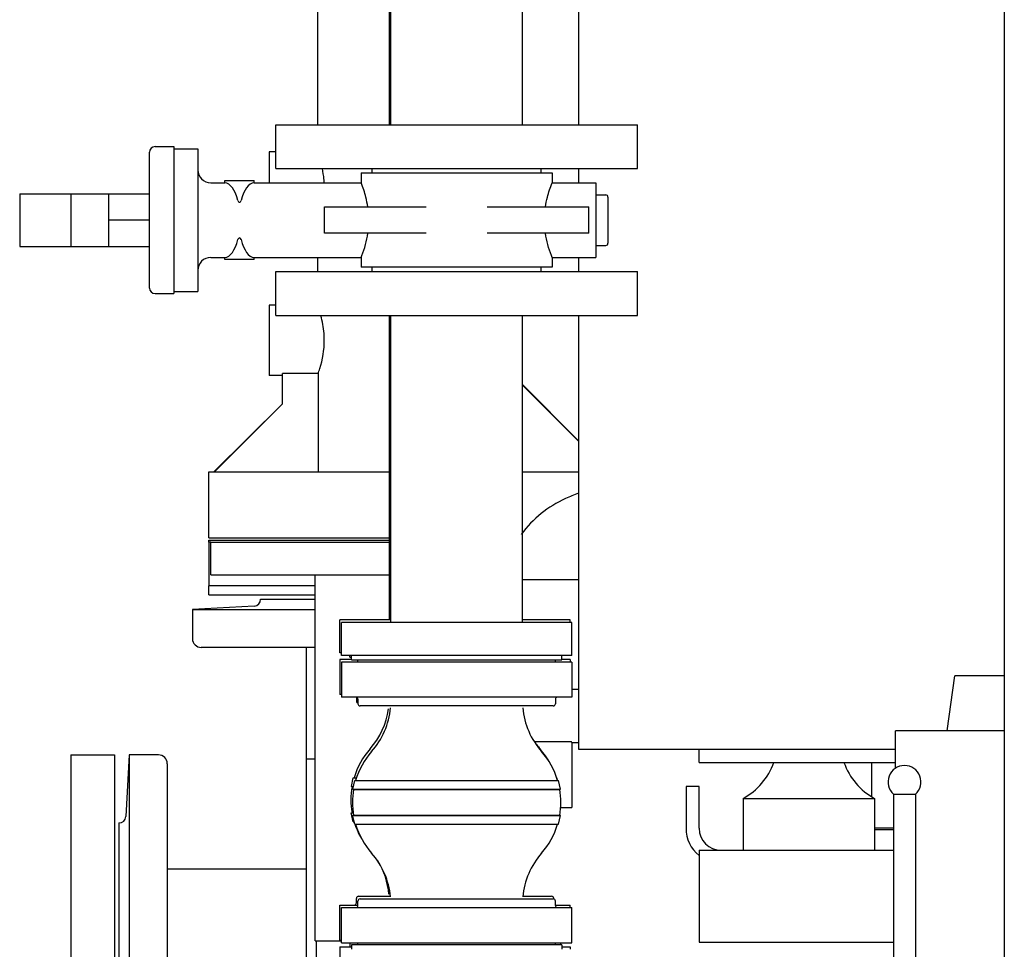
# Model space of a CAD drawing. Header units: millimetres. Extents: x 0 to 1189, y 0 to 841.
# Tile 69 of 175: x 151 to 169, y 705 to 722. Entities that reach past the tile are written whole.
import ezdxf

# ---------------------------------------------------------------- set-up
doc = ezdxf.new("R2010")
doc.units = ezdxf.units.MM
doc.header["$LTSCALE"] = 65.395
for name, color, linetype in [('0006_725700_27_SIMPLE1_X_PBL748', 7, 'CONTINUOUS'), ('1007_885011_97_PBL771', 7, 'CONTINUOUS'), ('1007_885011_97_PBL772', 7, 'CONTINUOUS'), ('25007_040000_TLKGS_KS_V_ABL855', 7, 'CONTINUOUS'), ('25007_041000_TLKGS_KS_V_ABL856', 7, 'CONTINUOUS'), ('25007_060000_TLKGS_KGS_V_ABL745', 7, 'CONTINUOUS'), ('25007_061000_TLKGS_KGS_V_ABL848', 7, 'CONTINUOUS'), ('25007_062000_TLKGS_KGS_TL_V_ABL746', 7, 'CONTINUOUS'), ('25007_153200_271333_ABL717', 7, 'CONTINUOUS'), ('25007_153200_33_ABL770', 7, 'CONTINUOUS'), ('25007_153200_33_T4_PBL803', 7, 'CONTINUOUS'), ('25007_153200_65_ABL796', 7, 'CONTINUOUS'), ('25007_153200_65_T1_PBL840', 7, 'CONTINUOUS'), ('25007_153200_67_ABL793', 7, 'CONTINUOUS'), ('25007_153200_67_T1_PBL837', 7, 'CONTINUOUS'), ('25007_153202_23_ABL812', 7, 'CONTINUOUS'), ('25007_153202_25_ABL756', 7, 'CONTINUOUS'), ('25007_153202_25_T1_PBL841', 7, 'CONTINUOUS'), ('25007_153202_25_T2_PBL896', 7, 'CONTINUOUS'), ('25007_153202_25_T3_PBL893', 7, 'CONTINUOUS'), ('25007_153202_25_T4_PBL757', 7, 'CONTINUOUS'), ('25007_733000_05_SIMPLE1_A_ABL869', 7, 'CONTINUOUS'), ('25007_733000_05_SIMPLE1_T1_A_PBL870', 7, 'CONTINUOUS'), ('25007_765000_05_SIMPLE1_T1_X_PBL850', 7, 'CONTINUOUS'), ('25007_765000_05_SIMPLE1_X_ABL849', 7, 'CONTINUOUS'), ('25007_833000_15_SIMPLE1_D_ABL762', 7, 'CONTINUOUS'), ('25007_833000_15_SIMPLE1_T5_D_PBL765', 7, 'CONTINUOUS'), ('25007_833000_15_SIMPLE1_T8_D_PBL872', 7, 'CONTINUOUS'), ('25007_833000_15_SIMPLE1_T9_D_PBL763', 7, 'CONTINUOUS'), ('25007_833200_01_SIMPLE1_T1_X_PBL758', 7, 'CONTINUOUS'), ('25007_833200_01_SIMPLE1_T3_X_PBL764', 7, 'CONTINUOUS'), ('25007_833200_01_SIMPLE1_X_ABL747', 7, 'CONTINUOUS'), ('25007_884500_28_SIMPLE1_T1_X_PBL873', 7, 'CONTINUOUS'), ('25007_884500_28_SIMPLE1_T3_X_PBL858', 7, 'CONTINUOUS'), ('25007_884500_28_SIMPLE1_X_ABL857', 7, 'CONTINUOUS'), ('25067_000000_TLKGS_MARKETING_ABL712', 7, 'CONTINUOUS'), ('6M25C_GENSET_GENERATOR_ABL733', 7, 'CONTINUOUS'), ('6M25C_GENSET_GENERATOR_T1_PBL734', 7, 'CONTINUOUS'), ('ARI_ZESA_DN50_PN16_EPDM_ABL752', 7, 'CONTINUOUS'), ('ARI_ZESA_DN50_PN16_T1_EPDM_PBL761', 7, 'CONTINUOUS'), ('ARI_ZESA_DN50_PN16_T2_EPDM_PBL753', 7, 'CONTINUOUS'), ('BOGEN-S-2D-90-60_3X2_9_PBL781', 7, 'CONTINUOUS'), ('BOGEN-S-2D-90-60_3X2_9_PBL782', 7, 'CONTINUOUS'), ('BOGEN-S-2D-90-60_3X2_9_PBL824', 7, 'CONTINUOUS'), ('EN1092-1-01A-DN50-PN16-61_5_PBL794', 7, 'CONTINUOUS'), ('EN1092-1-01A-DN50-PN16-61_5_PBL797', 7, 'CONTINUOUS'), ('EN1092-1-01A-DN50-PN16-61_5_PBL798', 7, 'CONTINUOUS'), ('EN1092-1-01A-DN50-PN16-61_5_PBL845', 7, 'CONTINUOUS'), ('HKS_KOMP_DN50_PN16_ABL810', 7, 'CONTINUOUS'), ('HKS_KOMP_DN50_PN16_ABL816', 7, 'CONTINUOUS'), ('HKS_KOMP_DN50_PN16_P01_PBL811', 7, 'CONTINUOUS'), ('HKS_KOMP_DN50_PN16_P01_PBL814', 7, 'CONTINUOUS'), ('HKS_KOMP_DN50_PN16_P01_PBL817', 7, 'CONTINUOUS'), ('HKS_KOMP_DN50_PN16_P01_PBL820', 7, 'CONTINUOUS'), ('HKS_KOMP_DN50_PN16_P02_PBL834', 7, 'CONTINUOUS'), ('HKS_KOMP_DN50_PN16_P02_PBL861', 7, 'CONTINUOUS'), ('HKS_KOMP_DN50_PN16_P04_PBL825', 7, 'CONTINUOUS'), ('HKS_KOMP_DN50_PN16_P04_PBL828', 7, 'CONTINUOUS'), ('HKS_KOMP_DN50_PN16_P04_PBL829', 7, 'CONTINUOUS'), ('HKS_KOMP_DN50_PN16_P04_PBL831', 7, 'CONTINUOUS'), ('N4011-C1-105X61_PBL813', 7, 'CONTINUOUS'), ('N4011-C1-105X61_PBL815', 7, 'CONTINUOUS'), ('N4011-C1-105X61_PBL821', 7, 'CONTINUOUS'), ('rechts_3_VBL711', 7, 'CONTINUOUS'), ('T-STUECK-S-88_9X3_2-88_9X3_2_PBL804', 7, 'CONTINUOUS')]:
    doc.layers.add(name, color=color, linetype=linetype)

# ---------------------------------------------------------------- blocks, each defined once
blk = doc.blocks.new('0006_725700_27_SIMPLE1_X_PBL748', base_point=(154.913, 706.038))
at = {"layer": '0006_725700_27_SIMPLE1_X_PBL748', "color": 7, "linetype": 'Continuous'}
for p, q in [((155.6, 711.456), (156.597, 711.456)), ((156.44, 711.456), (156.44, 711.458)), ((156.44, 711.458), (156.597, 711.458)), ((155.486, 711.332), (154.36, 711.273)), ((154.36, 711.273), (154.36, 710.738)), ((154.36, 711.273), (156.597, 711.273)), ((156.597, 710.578), (154.52, 710.578)), ((156.44, 701.178), (156.44, 710.578)), ((153.205, 708.618), (153.146, 707.492)), ((153.205, 708.618), (153.205, 700.618)), ((153.74, 708.618), (153.205, 708.618)), ((156.597, 708.538), (156.44, 708.538)), ((153.9, 708.458), (153.9, 700.778)), ((153.02, 707.379), (153.02, 701.858)), ((153.9, 706.538), (156.44, 706.538)), ((153.9, 702.698), (156.44, 702.698)), ((153.205, 700.618), (153.146, 701.745)), ((153.74, 700.618), (153.205, 700.618))]:
    blk.add_line(p, q, dxfattribs=at)
for centre, radius, start, end in [((155.48, 711.452), 0.12, 272.9998, 1.9429), ((154.52, 710.738), 0.16, 180, 270), ((153.74, 708.458), 0.16, 0, 90), ((153.026, 707.498), 0.12, 267.0746, 357), ((153.026, 701.738), 0.12, 3, 92.9254), ((156.92, 701.178), 0.48, 180, 230.6958), ((153.74, 700.778), 0.16, 270, 360)]:
    blk.add_arc(centre, radius, start, end, dxfattribs=at)
blk = doc.blocks.new('25007_833200_01_SIMPLE1_T1_X_PBL758', base_point=(152.54, 704.6184))
at = {"layer": '25007_833200_01_SIMPLE1_T1_X_PBL758', "color": 7, "linetype": 'Continuous'}
for p, q in [((152.14, 708.6184), (152.14, 700.6184)), ((152.14, 708.6184), (152.94, 708.6184)), ((152.94, 708.6184), (152.94, 700.6184)), ((152.14, 700.6184), (152.94, 700.6184))]:
    blk.add_line(p, q, dxfattribs=at)
blk = doc.blocks.new('25007_833200_01_SIMPLE1_T3_X_PBL764', base_point=(156.305, 712.036))
at = {"layer": '25007_833200_01_SIMPLE1_T3_X_PBL764', "color": 7, "linetype": 'Continuous'}
for p, q in [((154.66, 712.5), (154.66, 712.536)), ((154.66, 712.536), (157.949, 712.536)), ((154.66, 711.536), (154.66, 711.7)), ((154.66, 711.536), (156.597, 711.536))]:
    blk.add_line(p, q, dxfattribs=at)
blk = doc.blocks.new('25007_833200_01_SIMPLE1_X_ABL747', base_point=(155.045, 706.577))
at = {"layer": '0006_725700_27_SIMPLE1_X_PBL748'}
blk.add_blockref('0006_725700_27_SIMPLE1_X_PBL748', (154.913, 706.038), dxfattribs=at)
at = {"layer": '25007_833200_01_SIMPLE1_T1_X_PBL758'}
blk.add_blockref('25007_833200_01_SIMPLE1_T1_X_PBL758', (152.54, 704.618), dxfattribs=at)
at = {"layer": '25007_833200_01_SIMPLE1_T3_X_PBL764'}
blk.add_blockref('25007_833200_01_SIMPLE1_T3_X_PBL764', (156.305, 712.036), dxfattribs=at)
blk = doc.blocks.new('25007_833000_15_SIMPLE1_T9_D_PBL763', base_point=(155.628, 712.1))
at = {"layer": '25007_833000_15_SIMPLE1_T9_D_PBL763', "color": 7, "linetype": 'Continuous'}
for p, q in [((154.66, 712.5), (154.66, 711.7)), ((154.697, 712.5), (154.66, 712.5)), ((156.597, 711.7), (154.66, 711.7))]:
    blk.add_line(p, q, dxfattribs=at)
blk = doc.blocks.new('25007_833000_15_SIMPLE1_T5_D_PBL765', base_point=(159.31, 722.676))
at = {"layer": '25007_833000_15_SIMPLE1_T5_D_PBL765', "color": 7, "linetype": 'Continuous'}
for p, q in [((163.96, 732.2), (163.96, 732.772)), ((162.76, 732.2), (162.76, 732.226)), ((162.76, 729.16), (162.12, 729.8)), ((162.76, 728.86), (162.76, 729.8)), ((163.96, 728.86), (163.96, 729.8)), ((156.64, 729.336), (156.64, 726.12)), ((163.96, 729.462), (162.76, 729.462)), ((163.96, 728.86), (162.76, 728.86)), ((156.64, 723.712), (156.64, 723.48)), ((156.64, 722.68), (156.64, 720.112)), ((155.76, 719.62), (155.76, 719.052)), ((155.877, 719.62), (155.76, 719.62)), ((156.64, 717.692), (156.64, 717.432)), ((155.76, 716.82), (155.76, 715.54)), ((155.877, 716.82), (155.76, 716.82)), ((156, 715.54), (155.76, 715.54)), ((156, 715.02), (156, 715.572)), ((156.652, 715.572), (156, 715.572)), ((156.652, 715.572), (156.652, 713.78)), ((160.377, 715.363), (161.4, 714.34)), ((154.76, 713.78), (156, 715.02)), ((154.66, 712.58), (154.66, 713.78)), ((154.66, 713.78), (157.949, 713.78)), ((160.377, 713.78), (161.4, 713.78)), ((154.66, 712.58), (157.949, 712.58))]:
    blk.add_line(p, q, dxfattribs=at)
blk.add_arc((160.466, 729.336), 3.826, 173.141, 179.9952, dxfattribs=at)
for points, knots in [([(156.762, 719.052), (156.761, 719.075), (156.755, 719.163), (156.742, 719.25), (156.729, 719.313)], [0, 0, 0, 0, 0.262286, 1, 1, 1, 1]), ([(156.764, 716.18), (156.764, 716.222), (156.758, 716.374), (156.73, 716.526), (156.701, 716.632)], [0, 0, 0, 0, 0.275213, 1, 1, 1, 1]), ([(156.652, 715.572), (156.662, 715.602), (156.728, 715.798), (156.764, 716.006), (156.764, 716.18)], [0, 0, 0, 0, 0.155107, 1, 1, 1, 1])]:
    blk.add_open_spline(points, degree=3, knots=knots, dxfattribs=at)
blk = doc.blocks.new('25007_833000_15_SIMPLE1_T8_D_PBL872', base_point=(159.356, 720.42))
at = {"layer": '25007_833000_15_SIMPLE1_T8_D_PBL872', "color": 7, "linetype": 'Continuous'}
for p, q in [((162.76, 724.72), (162.76, 727.06)), ((163.602, 727.06), (162.76, 727.06)), ((161.912, 726.12), (162.76, 726.968)), ((163.96, 724.96), (163.96, 726.558)), ((163.436, 726.458), (162.76, 726.458)), ((163.96, 726.458), (163.733, 726.458)), ((162.449, 725.868), (162.76, 725.868)), ((161.4, 722.44), (161.16, 722.44)), ((160.377, 715.371), (161.4, 714.348)), ((154.752, 713.78), (156, 715.02))]:
    blk.add_line(p, q, dxfattribs=at)
blk.add_open_spline([(161.16, 722.44), (161.088, 722.44), (160.821, 722.427), (160.554, 722.368), (160.375, 722.292)], degree=3, knots=[0, 0, 0, 0, 0.27112, 1, 1, 1, 1], dxfattribs=at)
blk = doc.blocks.new('25007_833000_15_SIMPLE1_D_ABL762', base_point=(159.423, 725.042))
at = {"layer": '25007_833000_15_SIMPLE1_T5_D_PBL765'}
blk.add_blockref('25007_833000_15_SIMPLE1_T5_D_PBL765', (159.31, 722.676), dxfattribs=at)
at = {"layer": '25007_833000_15_SIMPLE1_T8_D_PBL872'}
blk.add_blockref('25007_833000_15_SIMPLE1_T8_D_PBL872', (159.356, 720.42), dxfattribs=at)
at = {"layer": '25007_833000_15_SIMPLE1_T9_D_PBL763'}
blk.add_blockref('25007_833000_15_SIMPLE1_T9_D_PBL763', (155.628, 712.1), dxfattribs=at)
blk = doc.blocks.new('25007_062000_TLKGS_KGS_TL_V_ABL746', base_point=(180.12, 741.009))
at = {"layer": '25007_833000_15_SIMPLE1_D_ABL762'}
blk.add_blockref('25007_833000_15_SIMPLE1_D_ABL762', (159.423, 725.042), dxfattribs=at)
at = {"layer": '25007_833200_01_SIMPLE1_X_ABL747'}
blk.add_blockref('25007_833200_01_SIMPLE1_X_ABL747', (155.045, 706.577), dxfattribs=at)
blk = doc.blocks.new('25007_765000_05_SIMPLE1_T1_X_PBL850', base_point=(163.75, 699.194))
at = {"layer": '25007_765000_05_SIMPLE1_T1_X_PBL850', "color": 7, "linetype": 'Continuous'}
for p, q in [((160.377, 711.816), (161.4, 711.816)), ((161.277, 709.816), (161.4, 709.816)), ((161.273, 708.856), (160.6, 708.856)), ((161.277, 708.846), (161.273, 708.856)), ((161.277, 708.846), (161.277, 707.656)), ((161.277, 708.846), (161.4, 708.846)), ((166.74, 708.48), (166.74, 707.864)), ((161.073, 707.656), (161.277, 707.656)), ((166.8, 707.287), (167.144, 707.287)), ((166.8, 707.256), (167.144, 707.256)), ((160.4, 699.916), (160.4, 691.936)), ((160.56, 697.856), (160.56, 696.656)), ((160.62, 697.856), (160.56, 697.856)), ((161.76, 696.656), (161.76, 697.28)), ((160.56, 696.656), (161.76, 696.656)), ((164.5, 694.256), (164.36, 694.256)), ((163.96, 693.856), (163.96, 691.736)), ((164.36, 691.336), (164.5, 691.336)), ((162.2, 690.985), (162.2, 690.216)), ((161.6, 690.736), (162.2, 690.736)), ((163.385, 690.736), (164.5, 690.736)), ((163.4, 690.736), (163.4, 690.216)), ((164.3, 690.736), (164.3, 688.696)), ((163.4, 690.216), (162.2, 690.216)), ((164.5, 688.696), (164.3, 688.696)), ((165.9, 687.604), (165.9, 687.096))]:
    blk.add_line(p, q, dxfattribs=at)
for centre, radius, start, end in [((166.994, 700.213), 14.32, 113.0076, 114.0262), ((161.986, 711.447), 2.02, 114.0262, 143.7642), ((159.92, 699.916), 0.48, 0, 17.2156), ((164.36, 693.856), 0.4, 90, 180), ((161.6, 691.936), 1.2, 180, 270), ((164.36, 691.736), 0.4, 180, 270), ((168.4, 687.096), 2.5, 180, 194.5785), ((168.4, 687.096), 2.5, 230.11, 237.2114)]:
    blk.add_arc(centre, radius, start, end, dxfattribs=at)
blk.add_open_spline([(163.385, 690.736), (163.353, 690.736), (163.267, 690.764), (163.12, 690.823), (162.936, 690.915), (162.739, 691.017), (162.547, 691.104), (162.372, 691.149), (162.23, 691.099), (162.2, 691.019), (162.2, 690.985)], degree=3, knots=[0, 0, 0, 0, 0.070924, 0.197649, 0.357301, 0.528822, 0.694395, 0.83035, 0.923916, 1, 1, 1, 1], dxfattribs=at)
blk = doc.blocks.new('25007_765000_05_SIMPLE1_X_ABL849', base_point=(163.75, 699.194))
at = {"layer": '25007_765000_05_SIMPLE1_T1_X_PBL850'}
blk.add_blockref('25007_765000_05_SIMPLE1_T1_X_PBL850', (163.75, 699.194), dxfattribs=at)
blk = doc.blocks.new('25007_061000_TLKGS_KGS_V_ABL848', base_point=(163.75, 699.194))
at = {"layer": '25007_765000_05_SIMPLE1_X_ABL849'}
blk.add_blockref('25007_765000_05_SIMPLE1_X_ABL849', (163.75, 699.194), dxfattribs=at)
blk = doc.blocks.new('25007_060000_TLKGS_KGS_V_ABL745', base_point=(180.12, 741.009))
at = {"layer": '25007_061000_TLKGS_KGS_V_ABL848'}
blk.add_blockref('25007_061000_TLKGS_KGS_V_ABL848', (163.75, 699.194), dxfattribs=at)
at = {"layer": '25007_062000_TLKGS_KGS_TL_V_ABL746'}
blk.add_blockref('25007_062000_TLKGS_KGS_TL_V_ABL746', (180.12, 741.009), dxfattribs=at)
blk = doc.blocks.new('25007_884500_28_SIMPLE1_T3_X_PBL858', base_point=(165.28, 716.72))
at = {"layer": '25007_884500_28_SIMPLE1_T3_X_PBL858', "color": 7, "linetype": 'Continuous'}
for p, q in [((169.16, 724.72), (161.909, 724.72)), ((161.4, 723.74), (161.4, 723.48)), ((161.4, 722.68), (161.4, 720.112)), ((161.4, 719.312), (161.4, 719.052)), ((161.4, 717.692), (161.4, 717.432)), ((161.4, 716.632), (161.4, 708.72)), ((161.4, 708.72), (167.182, 708.72))]:
    blk.add_line(p, q, dxfattribs=at)
blk = doc.blocks.new('25007_884500_28_SIMPLE1_T1_X_PBL873', base_point=(165.366, 707.04))
at = {"layer": '25007_884500_28_SIMPLE1_T1_X_PBL873', "color": 7, "linetype": 'Continuous'}
for p, q in [((163.6, 708.48), (163.6, 708.72)), ((163.6, 708.48), (167.182, 708.48)), ((163.36, 708.04), (163.36, 707.28)), ((163.6, 708.04), (163.36, 708.04)), ((163.6, 707.28), (163.6, 708.04)), ((164.4, 707.825), (164.4, 706.88)), ((164.4, 707.825), (166.8, 707.825)), ((166.8, 707.825), (166.8, 706.88)), ((163.6, 706.88), (163.6, 705.2)), ((163.6, 706.88), (167.144, 706.88)), ((163.6, 705.2), (167.144, 705.2))]:
    blk.add_line(p, q, dxfattribs=at)
for centre, radius, start, end in [((163.829, 708.88), 1.2, 298.4343, 340.5301), ((167.371, 708.88), 1.2, 199.4699, 241.5657), ((164, 707.28), 0.64, 180, 231.095), ((164, 707.28), 0.4, 180, 270)]:
    blk.add_arc(centre, radius, start, end, dxfattribs=at)
blk = doc.blocks.new('25007_884500_28_SIMPLE1_X_ABL857', base_point=(165.28, 716.717))
at = {"layer": '25007_884500_28_SIMPLE1_T1_X_PBL873'}
blk.add_blockref('25007_884500_28_SIMPLE1_T1_X_PBL873', (165.366, 707.04), dxfattribs=at)
at = {"layer": '25007_884500_28_SIMPLE1_T3_X_PBL858'}
blk.add_blockref('25007_884500_28_SIMPLE1_T3_X_PBL858', (165.28, 716.72), dxfattribs=at)
blk = doc.blocks.new('25007_733000_05_SIMPLE1_T1_A_PBL870', base_point=(167.8, 697.62))
at = {"layer": '25007_733000_05_SIMPLE1_T1_A_PBL870', "color": 7, "linetype": 'Continuous'}
for p, q in [((168.121, 709.06), (168.262, 710.06)), ((169.16, 710.06), (168.262, 710.06)), ((167.182, 708.374), (167.182, 709.06)), ((169.16, 709.06), (167.182, 709.06)), ((167.144, 707.9), (167.144, 703.22)), ((167.144, 707.9), (167.544, 707.9)), ((167.544, 707.9), (167.544, 703.22)), ((167.182, 702.42), (167.182, 702.844)), ((166.962, 701.98), (166.962, 702.42)), ((167.301, 702.42), (166.962, 702.42)), ((169.16, 702.42), (167.738, 702.42)), ((167.785, 702.32), (168.709, 700.72)), ((167.439, 702.12), (168.247, 700.72)), ((166.262, 701.54), (166.262, 701.98)), ((167.52, 701.98), (166.262, 701.98)), ((169.16, 701.98), (167.981, 701.98)), ((163.3, 701.54), (163.3, 700.72)), ((163.3, 701.54), (165.556, 701.54)), ((165.556, 701.54), (165.556, 700.72)), ((167.405, 701.54), (165.556, 701.54)), ((167.405, 701.54), (167.405, 701.14)), ((168.005, 701.14), (167.405, 701.14)), ((169.16, 701.14), (168.466, 701.14)), ((169.044, 701.14), (169.044, 700.72)), ((164.5, 688.3), (164.5, 697.28)), ((169.16, 689.3), (167.3, 689.3)), ((169.16, 688.3), (164.5, 688.3)), ((165.9, 687.604), (165.9, 688.3)), ((168.7, 687.604), (168.7, 688.3)), ((168.7, 687.604), (165.9, 687.604)), ((166.46, 686.604), (166.46, 687.604)), ((168.14, 686.604), (168.14, 687.604)), ((165.121, 686.22), (166.46, 686.604)), ((168.14, 686.604), (166.46, 686.604)), ((168.944, 686.373), (168.14, 686.604)), ((168.733, 686.22), (163.82, 686.22)), ((167.302, 685.18), (163.82, 685.18))]:
    blk.add_line(p, q, dxfattribs=at)
for centre, radius, start, end in [((167.344, 708.124), 0.3, 311.8103, 228.1897), ((169.344, 703.22), 2.2, 180, 210), ((169.344, 703.22), 1.8, 180, 210), ((172.3, 694.1), 5.16, 141.3984, 232.4855), ((172.3, 694.1), 3.4, 157.2653, 202.7347), ((163.82, 685.7), 0.52, 90, 270)]:
    blk.add_arc(centre, radius, start, end, dxfattribs=at)
blk = doc.blocks.new('25007_733000_05_SIMPLE1_A_ABL869', base_point=(167.8, 697.62))
at = {"layer": '25007_733000_05_SIMPLE1_T1_A_PBL870'}
blk.add_blockref('25007_733000_05_SIMPLE1_T1_A_PBL870', (167.8, 697.62), dxfattribs=at)
blk = doc.blocks.new('25007_041000_TLKGS_KS_V_ABL856', base_point=(166.85, 706.707))
at = {"layer": '25007_733000_05_SIMPLE1_A_ABL869'}
blk.add_blockref('25007_733000_05_SIMPLE1_A_ABL869', (167.8, 697.62), dxfattribs=at)
at = {"layer": '25007_884500_28_SIMPLE1_X_ABL857'}
blk.add_blockref('25007_884500_28_SIMPLE1_X_ABL857', (165.28, 716.717), dxfattribs=at)
blk = doc.blocks.new('25007_040000_TLKGS_KS_V_ABL855', base_point=(166.85, 706.707))
at = {"layer": '25007_041000_TLKGS_KS_V_ABL856'}
blk.add_blockref('25007_041000_TLKGS_KS_V_ABL856', (166.85, 706.707), dxfattribs=at)
blk = doc.blocks.new('25067_000000_TLKGS_MARKETING_ABL712', base_point=(187.48, 729.393))
at = {"layer": '25007_040000_TLKGS_KS_V_ABL855'}
blk.add_blockref('25007_040000_TLKGS_KS_V_ABL855', (166.85, 706.707), dxfattribs=at)
at = {"layer": '25007_060000_TLKGS_KGS_V_ABL745'}
blk.add_blockref('25007_060000_TLKGS_KGS_V_ABL745', (180.12, 741.009), dxfattribs=at)
blk = doc.blocks.new('ARI_ZESA_DN50_PN16_T2_EPDM_PBL753', base_point=(152.393, 718.372))
at = {"layer": 'ARI_ZESA_DN50_PN16_T2_EPDM_PBL753', "color": 7, "linetype": 'Continuous'}
for p, q in [((151.209, 718.852), (151.209, 717.892)), ((151.209, 718.852), (153.577, 718.852)), ((152.141, 718.852), (152.141, 717.892)), ((152.833, 717.892), (152.833, 718.852)), ((153.577, 718.372), (152.833, 718.372)), ((151.209, 717.892), (153.577, 717.892))]:
    blk.add_line(p, q, dxfattribs=at)
blk = doc.blocks.new('ARI_ZESA_DN50_PN16_T1_EPDM_PBL761', base_point=(157.757, 718.372))
at = {"layer": 'ARI_ZESA_DN50_PN16_T1_EPDM_PBL761', "color": 7, "linetype": 'Continuous'}
for p, q in [((153.677, 719.712), (154.017, 719.712)), ((154.017, 719.712), (154.017, 717.032)), ((154.017, 719.672), (154.457, 719.672)), ((154.457, 719.672), (154.457, 717.072)), ((153.577, 717.132), (153.577, 719.612)), ((157.637, 719.232), (157.637, 719.312)), ((160.717, 719.232), (160.717, 719.312)), ((157.437, 719.232), (157.437, 719.052)), ((157.437, 719.232), (160.917, 719.232)), ((160.917, 719.232), (160.917, 719.052)), ((154.697, 719.052), (154.95, 719.052)), ((154.95, 719.052), (154.95, 719.092)), ((154.95, 719.092), (155.484, 719.092)), ((154.95, 719.052), (154.952, 719.052)), ((155.482, 719.052), (155.484, 719.052)), ((155.484, 719.052), (155.484, 719.092)), ((155.484, 719.052), (157.437, 719.052)), ((160.917, 719.052), (161.717, 719.052)), ((161.717, 719.052), (161.717, 717.692)), ((161.717, 718.832), (161.897, 718.832)), ((161.937, 718.792), (161.937, 717.952)), ((156.769, 718.132), (156.769, 718.612)), ((156.769, 718.612), (158.622, 718.612)), ((159.732, 718.612), (161.585, 718.612)), ((161.585, 718.132), (161.585, 718.612)), ((158.622, 718.132), (156.769, 718.132)), ((161.585, 718.132), (159.732, 718.132)), ((161.717, 717.912), (161.897, 717.912)), ((154.697, 717.692), (154.95, 717.692)), ((154.95, 717.652), (154.95, 717.692)), ((154.952, 717.692), (154.95, 717.692)), ((155.484, 717.692), (155.482, 717.692)), ((155.484, 717.652), (155.484, 717.692)), ((155.484, 717.692), (157.437, 717.692)), ((157.437, 717.692), (157.437, 717.512)), ((160.917, 717.692), (160.917, 717.512)), ((160.917, 717.692), (161.717, 717.692)), ((155.484, 717.652), (154.95, 717.652)), ((160.917, 717.512), (157.437, 717.512)), ((157.637, 717.432), (157.637, 717.512)), ((160.717, 717.432), (160.717, 717.512)), ((153.677, 717.032), (154.017, 717.032)), ((154.017, 717.072), (154.457, 717.072))]:
    blk.add_line(p, q, dxfattribs=at)
for centre, radius, start, end in [((153.677, 719.612), 0.1, 90, 180), ((154.697, 719.292), 0.24, 180, 270), ((161.897, 718.792), 0.04, 0, 90), ((161.897, 717.952), 0.04, 270, 360), ((154.697, 717.452), 0.24, 90, 180), ((153.677, 717.132), 0.1, 180, 270)]:
    blk.add_arc(centre, radius, start, end, dxfattribs=at)
for centre, start_param, end_param in [((154.947, 718.372), -1.021651, -0.017875), ((155.487, 718.372), 0.01801, 1.021651), ((154.947, 718.372), -3.123717, -2.119942), ((155.487, 718.372), -4.163244, -3.159602)]:
    blk.add_ellipse(centre, major_axis=(0, 0.68), ratio=0.414214, start_param=start_param, end_param=end_param, dxfattribs=at)
for points, knots in [([(157.558, 718.612), (157.549, 718.672), (157.518, 718.822), (157.471, 718.967), (157.437, 719.052)], [0, 0, 0, 0, 0.397787, 1, 1, 1, 1]), ([(160.797, 718.612), (160.805, 718.672), (160.836, 718.822), (160.884, 718.967), (160.917, 719.052)], [0, 0, 0, 0, 0.397798, 1, 1, 1, 1]), ([(155.188, 718.727), (155.191, 718.715), (155.211, 718.68), (155.243, 718.712), (155.247, 718.727)], [0, 0, 0, 0, 0.450667, 1, 1, 1, 1]), ([(155.247, 718.017), (155.244, 718.03), (155.224, 718.064), (155.191, 718.032), (155.188, 718.017)], [0, 0, 0, 0, 0.450667, 1, 1, 1, 1]), ([(157.437, 717.692), (157.441, 717.703), (157.496, 717.845), (157.537, 717.993), (157.558, 718.132)], [0, 0, 0, 0, 0.07393, 1, 1, 1, 1]), ([(160.917, 717.692), (160.913, 717.703), (160.859, 717.845), (160.817, 717.993), (160.797, 718.132)], [0, 0, 0, 0, 0.073928, 1, 1, 1, 1])]:
    blk.add_open_spline(points, degree=3, knots=knots, dxfattribs=at)
blk = doc.blocks.new('ARI_ZESA_DN50_PN16_EPDM_ABL752', base_point=(152.393, 718.372))
at = {"layer": 'ARI_ZESA_DN50_PN16_T1_EPDM_PBL761'}
blk.add_blockref('ARI_ZESA_DN50_PN16_T1_EPDM_PBL761', (157.757, 718.372), dxfattribs=at)
at = {"layer": 'ARI_ZESA_DN50_PN16_T2_EPDM_PBL753'}
blk.add_blockref('ARI_ZESA_DN50_PN16_T2_EPDM_PBL753', (152.393, 718.372), dxfattribs=at)
blk = doc.blocks.new('25007_153202_25_T4_PBL757', base_point=(153.177, 727.952))
at = {"layer": '25007_153202_25_T4_PBL757', "color": 7, "linetype": 'Continuous'}
for p, q in [((151.977, 726.952), (151.977, 728.952)), ((154.377, 726.952), (154.377, 728.952))]:
    blk.add_line(p, q, dxfattribs=at)
blk = doc.blocks.new('BOGEN-S-2D-90-60_3X2_9_PBL781', base_point=(153.594, 728.952))
at = {"layer": 'BOGEN-S-2D-90-60_3X2_9_PBL781', "color": 7, "linetype": 'Continuous'}
for p, q in [((155.217, 732.198), (155.217, 729.786)), ((151.971, 728.952), (154.383, 728.952))]:
    blk.add_line(p, q, dxfattribs=at)
for radius, start, end in [(3.246, 89.9999, 180.0001), (0.834, 89.9997, 180.0003)]:
    blk.add_arc((155.217, 728.952), radius, start, end, dxfattribs=at)
blk = doc.blocks.new('BOGEN-S-2D-90-60_3X2_9_PBL782', base_point=(155.217, 725.329))
at = {"layer": 'BOGEN-S-2D-90-60_3X2_9_PBL782', "color": 7, "linetype": 'Continuous'}
for p, q in [((151.971, 726.952), (154.383, 726.952)), ((155.217, 723.706), (155.217, 726.118))]:
    blk.add_line(p, q, dxfattribs=at)
for radius, start, end in [(3.246, 179.9999, 270.0001), (0.834, 179.9997, 270.0003)]:
    blk.add_arc((155.217, 726.952), radius, start, end, dxfattribs=at)
blk = doc.blocks.new('EN1092-1-01A-DN50-PN16-61_5_PBL798', base_point=(159.177, 719.712))
at = {"layer": 'EN1092-1-01A-DN50-PN16-61_5_PBL798', "color": 7, "linetype": 'Continuous'}
for p, q in [((155.877, 719.312), (155.877, 720.112)), ((155.877, 720.112), (162.477, 720.112)), ((162.477, 719.312), (162.477, 720.112)), ((155.877, 719.312), (162.477, 719.312))]:
    blk.add_line(p, q, dxfattribs=at)
blk = doc.blocks.new('BOGEN-S-2D-90-60_3X2_9_PBL824', base_point=(158.76, 724.495))
at = {"layer": 'BOGEN-S-2D-90-60_3X2_9_PBL824', "color": 7, "linetype": 'Continuous'}
for p, q in [((157.137, 723.706), (157.137, 726.118)), ((157.971, 722.872), (160.383, 722.872))]:
    blk.add_line(p, q, dxfattribs=at)
for radius, start, end in [(3.246, 359.9999, 90.0001), (0.834, 359.9997, 90.0003)]:
    blk.add_arc((157.137, 722.872), radius, start, end, dxfattribs=at)
blk = doc.blocks.new('25007_153202_25_T1_PBL841', base_point=(159.177, 721.492))
at = {"layer": '25007_153202_25_T1_PBL841', "color": 7, "linetype": 'Continuous'}
for p, q in [((157.977, 720.112), (157.977, 722.872)), ((160.377, 720.112), (160.377, 722.872))]:
    blk.add_line(p, q, dxfattribs=at)
blk = doc.blocks.new('EN1092-1-01A-DN50-PN16-61_5_PBL845', base_point=(159.32, 730.992))
at = {"layer": 'EN1092-1-01A-DN50-PN16-61_5_PBL845', "color": 7, "linetype": 'Continuous'}
for p, q in [((158.92, 727.692), (158.92, 734.292)), ((159.72, 734.292), (158.92, 734.292)), ((159.72, 727.692), (159.72, 734.292)), ((159.72, 727.692), (158.92, 727.692))]:
    blk.add_line(p, q, dxfattribs=at)
blk = doc.blocks.new('25007_153202_25_T3_PBL893', base_point=(156.177, 724.912))
at = {"layer": '25007_153202_25_T3_PBL893', "color": 7, "linetype": 'Continuous'}
for p, q in [((157.137, 726.112), (155.217, 726.112)), ((157.137, 723.712), (155.217, 723.712))]:
    blk.add_line(p, q, dxfattribs=at)
blk = doc.blocks.new('25007_153202_25_T2_PBL896', base_point=(157.068, 730.992))
at = {"layer": '25007_153202_25_T2_PBL896', "color": 7, "linetype": 'Continuous'}
for p, q in [((155.217, 732.192), (158.92, 732.192)), ((155.217, 729.792), (158.92, 729.792))]:
    blk.add_line(p, q, dxfattribs=at)
blk = doc.blocks.new('25007_153202_25_ABL756', base_point=(157.224, 726.802))
at = {"layer": '25007_153202_25_T1_PBL841'}
blk.add_blockref('25007_153202_25_T1_PBL841', (159.177, 721.492), dxfattribs=at)
at = {"layer": '25007_153202_25_T2_PBL896'}
blk.add_blockref('25007_153202_25_T2_PBL896', (157.068, 730.992), dxfattribs=at)
at = {"layer": '25007_153202_25_T3_PBL893'}
blk.add_blockref('25007_153202_25_T3_PBL893', (156.177, 724.912), dxfattribs=at)
at = {"layer": '25007_153202_25_T4_PBL757'}
blk.add_blockref('25007_153202_25_T4_PBL757', (153.177, 727.952), dxfattribs=at)
at = {"layer": 'BOGEN-S-2D-90-60_3X2_9_PBL781'}
blk.add_blockref('BOGEN-S-2D-90-60_3X2_9_PBL781', (153.594, 728.952), dxfattribs=at)
at = {"layer": 'BOGEN-S-2D-90-60_3X2_9_PBL782'}
blk.add_blockref('BOGEN-S-2D-90-60_3X2_9_PBL782', (155.217, 725.329), dxfattribs=at)
at = {"layer": 'BOGEN-S-2D-90-60_3X2_9_PBL824'}
blk.add_blockref('BOGEN-S-2D-90-60_3X2_9_PBL824', (158.76, 724.495), dxfattribs=at)
at = {"layer": 'EN1092-1-01A-DN50-PN16-61_5_PBL798'}
blk.add_blockref('EN1092-1-01A-DN50-PN16-61_5_PBL798', (159.177, 719.712), dxfattribs=at)
at = {"layer": 'EN1092-1-01A-DN50-PN16-61_5_PBL845'}
blk.add_blockref('EN1092-1-01A-DN50-PN16-61_5_PBL845', (159.32, 730.992), dxfattribs=at)
blk = doc.blocks.new('1007_885011_97_PBL771', base_point=(157.548, 698.248))
at = {"layer": '1007_885011_97_PBL771', "color": 7, "linetype": 'Continuous'}
for p, q in [((154.697, 697.948), (154.697, 698.548)), ((154.697, 698.548), (157.949, 698.548)), ((160.377, 698.548), (160.4, 698.548)), ((154.697, 697.948), (157.949, 697.948)), ((160.377, 697.948), (160.4, 697.948))]:
    blk.add_line(p, q, dxfattribs=at)
blk = doc.blocks.new('1007_885011_97_PBL772', base_point=(156.323, 712.2))
at = {"layer": '1007_885011_97_PBL772', "color": 7, "linetype": 'Continuous'}
for p, q in [((154.697, 711.9), (154.697, 712.5)), ((154.697, 712.5), (157.949, 712.5)), ((154.697, 711.9), (157.949, 711.9))]:
    blk.add_line(p, q, dxfattribs=at)
blk = doc.blocks.new('25007_153200_33_T4_PBL803', base_point=(156.837, 708.564))
at = {"layer": '25007_153200_33_T4_PBL803', "color": 7, "linetype": 'Continuous'}
for q in [(156.597, 711.9), (157.077, 705.228)]:
    blk.add_line((156.597, 705.228), q, dxfattribs=at)
blk = doc.blocks.new('T-STUECK-S-88_9X3_2-88_9X3_2_PBL804', base_point=(158.504, 701.888))
at = {"layer": 'T-STUECK-S-88_9X3_2-88_9X3_2_PBL804', "color": 7, "linetype": 'Continuous'}
for p, q in [((156.619, 698.548), (156.619, 705.228)), ((160.39, 700.01), (160.377, 700.01))]:
    blk.add_line(p, q, dxfattribs=at)
blk = doc.blocks.new('25007_153200_33_ABL770', base_point=(157.548, 705.224))
at = {"layer": '1007_885011_97_PBL771'}
blk.add_blockref('1007_885011_97_PBL771', (157.548, 698.248), dxfattribs=at)
at = {"layer": '1007_885011_97_PBL772'}
blk.add_blockref('1007_885011_97_PBL772', (156.323, 712.2), dxfattribs=at)
at = {"layer": '25007_153200_33_T4_PBL803'}
blk.add_blockref('25007_153200_33_T4_PBL803', (156.837, 708.564), dxfattribs=at)
at = {"layer": 'T-STUECK-S-88_9X3_2-88_9X3_2_PBL804'}
blk.add_blockref('T-STUECK-S-88_9X3_2-88_9X3_2_PBL804', (158.504, 701.888), dxfattribs=at)
blk = doc.blocks.new('EN1092-1-01A-DN50-PN16-61_5_PBL794', base_point=(159.149, 723.08))
at = {"layer": 'EN1092-1-01A-DN50-PN16-61_5_PBL794', "color": 7, "linetype": 'Continuous'}
for p, q in [((155.849, 722.68), (155.849, 723.48)), ((155.849, 723.48), (157.706, 723.48)), ((160.323, 723.48), (162.449, 723.48)), ((162.449, 722.68), (162.449, 723.48)), ((155.849, 722.68), (157.977, 722.68)), ((160.377, 722.68), (162.449, 722.68))]:
    blk.add_line(p, q, dxfattribs=at)
blk = doc.blocks.new('N4011-C1-105X61_PBL815', base_point=(159.149, 710.78))
at = {"layer": 'N4011-C1-105X61_PBL815', "color": 7, "linetype": 'Continuous'}
for p, q in [((157.049, 710.48), (157.049, 711.08)), ((157.977, 711.08), (157.049, 711.08)), ((161.249, 711.08), (160.377, 711.08)), ((161.249, 711.032), (161.249, 711.08)), ((157.077, 710.48), (157.049, 710.48))]:
    blk.add_line(p, q, dxfattribs=at)
blk = doc.blocks.new('25007_153200_67_T1_PBL837', base_point=(157.949, 716.88))
at = {"layer": '25007_153200_67_T1_PBL837', "color": 7, "linetype": 'Continuous'}
for p, q in [((157.949, 722.68), (157.949, 720.112)), ((157.949, 716.632), (157.949, 711.08))]:
    blk.add_line(p, q, dxfattribs=at)
blk = doc.blocks.new('25007_153200_67_ABL793', base_point=(159.149, 716.98))
at = {"layer": '25007_153200_67_T1_PBL837'}
blk.add_blockref('25007_153200_67_T1_PBL837', (157.949, 716.88), dxfattribs=at)
at = {"layer": 'EN1092-1-01A-DN50-PN16-61_5_PBL794'}
blk.add_blockref('EN1092-1-01A-DN50-PN16-61_5_PBL794', (159.149, 723.08), dxfattribs=at)
at = {"layer": 'N4011-C1-105X61_PBL815'}
blk.add_blockref('N4011-C1-105X61_PBL815', (159.149, 710.78), dxfattribs=at)
blk = doc.blocks.new('EN1092-1-01A-DN50-PN16-61_5_PBL797', base_point=(159.177, 717.032))
at = {"layer": 'EN1092-1-01A-DN50-PN16-61_5_PBL797', "color": 7, "linetype": 'Continuous'}
for p, q in [((155.877, 716.632), (155.877, 717.432)), ((155.877, 717.432), (162.477, 717.432)), ((162.477, 716.632), (162.477, 717.432)), ((155.877, 716.632), (162.477, 716.632))]:
    blk.add_line(p, q, dxfattribs=at)
blk = doc.blocks.new('N4011-C1-105X61_PBL821', base_point=(159.177, 710.732))
at = {"layer": 'N4011-C1-105X61_PBL821', "color": 7, "linetype": 'Continuous'}
for p, q in [((157.077, 710.432), (157.077, 711.032)), ((161.277, 711.032), (157.077, 711.032)), ((161.277, 710.432), (161.277, 711.032)), ((161.277, 710.432), (157.077, 710.432))]:
    blk.add_line(p, q, dxfattribs=at)
blk = doc.blocks.new('25007_153200_65_T1_PBL840', base_point=(159.177, 713.832))
at = {"layer": '25007_153200_65_T1_PBL840', "color": 7, "linetype": 'Continuous'}
for p, q in [((157.977, 711.032), (157.977, 716.632)), ((160.377, 711.032), (160.377, 716.632))]:
    blk.add_line(p, q, dxfattribs=at)
blk = doc.blocks.new('25007_153200_65_ABL796', base_point=(159.177, 713.932))
at = {"layer": '25007_153200_65_T1_PBL840'}
blk.add_blockref('25007_153200_65_T1_PBL840', (159.177, 713.832), dxfattribs=at)
at = {"layer": 'EN1092-1-01A-DN50-PN16-61_5_PBL797'}
blk.add_blockref('EN1092-1-01A-DN50-PN16-61_5_PBL797', (159.177, 717.032), dxfattribs=at)
at = {"layer": 'N4011-C1-105X61_PBL821'}
blk.add_blockref('N4011-C1-105X61_PBL821', (159.177, 710.732), dxfattribs=at)
blk = doc.blocks.new('HKS_KOMP_DN50_PN16_P01_PBL811', base_point=(159.149, 709.96))
at = {"layer": 'HKS_KOMP_DN50_PN16_P01_PBL811', "color": 7, "linetype": 'Continuous'}
for p, q in [((157.049, 710.36), (157.049, 709.72)), ((157.257, 710.36), (157.049, 710.36)), ((161.249, 710.36), (161.097, 710.36)), ((161.249, 710.36), (161.249, 710.312)), ((157.077, 709.72), (157.049, 709.72)), ((157.349, 709.672), (157.349, 709.6))]:
    blk.add_line(p, q, dxfattribs=at)
blk.add_arc((157.389, 709.6), 0.04, 180, 254.766, dxfattribs=at)
blk = doc.blocks.new('HKS_KOMP_DN50_PN16_P01_PBL814', base_point=(159.149, 705.64))
at = {"layer": 'HKS_KOMP_DN50_PN16_P01_PBL814', "color": 7, "linetype": 'Continuous'}
for p, q in [((157.349, 705.92), (157.349, 706)), ((157.389, 706.04), (157.97, 706.04)), ((160.384, 706.04), (160.909, 706.04)), ((160.949, 705.988), (160.949, 706)), ((157.049, 705.24), (157.049, 705.88)), ((157.049, 705.88), (157.377, 705.88)), ((160.977, 705.88), (161.249, 705.88)), ((161.249, 705.832), (161.249, 705.88)), ((157.049, 705.24), (157.077, 705.24))]:
    blk.add_line(p, q, dxfattribs=at)
for centre, start, end in [((157.389, 706), 90, 180), ((160.909, 706), 0, 90), ((157.309, 705.92), 275.0379, 360), ((160.989, 705.92), 254.766, 264.9621)]:
    blk.add_arc(centre, 0.04, start, end, dxfattribs=at)
blk = doc.blocks.new('HKS_KOMP_DN50_PN16_P04_PBL825', base_point=(159.149, 705.156))
at = {"layer": 'HKS_KOMP_DN50_PN16_P04_PBL825', "color": 7, "linetype": 'Continuous'}
for p, q in [((157.229, 705.192), (157.229, 705.12)), ((161.069, 705.192), (161.069, 705.152))]:
    blk.add_line(p, q, dxfattribs=at)
blk = doc.blocks.new('HKS_KOMP_DN50_PN16_P04_PBL828', base_point=(157.243, 710.416))
at = {"layer": 'HKS_KOMP_DN50_PN16_P04_PBL828', "color": 7, "linetype": 'Continuous'}
for q in [(157.229, 710.432), (157.257, 710.4)]:
    blk.add_line((157.229, 710.4), q, dxfattribs=at)
blk = doc.blocks.new('HKS_KOMP_DN50_PN16_P02_PBL861', base_point=(159.133, 707.864))
at = {"layer": 'HKS_KOMP_DN50_PN16_P02_PBL861', "color": 7, "linetype": 'Continuous'}
for p, q in [((157.257, 708.04), (157.291, 708.2)), ((157.291, 708.2), (157.356, 708.2)), ((161.016, 708.159), (161.007, 708.2)), ((157.269, 708.038), (157.257, 708.04)), ((157.257, 708.04), (157.295, 708.04)), ((157.269, 708.038), (157.295, 708.038)), ((157.253, 707.56), (157.269, 707.563)), ((157.292, 707.4), (157.253, 707.56)), ((157.253, 707.56), (157.292, 707.56)), ((157.269, 707.563), (157.292, 707.563)), ((157.292, 707.4), (157.308, 707.4))]:
    blk.add_line(p, q, dxfattribs=at)
for centre, start, end in [((156.549, 709.652), 318.5904, 351.9676), ((161.749, 709.652), 213.4071, 221.4096), ((158.649, 707.8), 138.5904, 163.3985), ((159.649, 707.8), 28.1087, 41.4096), ((158.649, 707.8), 170.216, 189.7571), ((158.649, 707.8), 196.6015, 196.7801), ((158.649, 707.8), 198.6094, 210.3985), ((156.549, 705.948), 5.2821, 31.6724)]:
    blk.add_arc(centre, 1.4, start, end, dxfattribs=at)
blk = doc.blocks.new('HKS_KOMP_DN50_PN16_ABL810', base_point=(159.149, 707.776))
at = {"layer": 'HKS_KOMP_DN50_PN16_P01_PBL811'}
blk.add_blockref('HKS_KOMP_DN50_PN16_P01_PBL811', (159.149, 709.96), dxfattribs=at)
at = {"layer": 'HKS_KOMP_DN50_PN16_P01_PBL814'}
blk.add_blockref('HKS_KOMP_DN50_PN16_P01_PBL814', (159.149, 705.64), dxfattribs=at)
at = {"layer": 'HKS_KOMP_DN50_PN16_P02_PBL861'}
blk.add_blockref('HKS_KOMP_DN50_PN16_P02_PBL861', (159.133, 707.864), dxfattribs=at)
at = {"layer": 'HKS_KOMP_DN50_PN16_P04_PBL825'}
blk.add_blockref('HKS_KOMP_DN50_PN16_P04_PBL825', (159.149, 705.156), dxfattribs=at)
at = {"layer": 'HKS_KOMP_DN50_PN16_P04_PBL828'}
blk.add_blockref('HKS_KOMP_DN50_PN16_P04_PBL828', (157.243, 710.416), dxfattribs=at)
blk = doc.blocks.new('N4011-C1-105X61_PBL813', base_point=(159.149, 704.82))
at = {"layer": 'N4011-C1-105X61_PBL813', "color": 7, "linetype": 'Continuous'}
for p, q in [((157.049, 705.12), (157.049, 704.52)), ((157.049, 705.12), (157.257, 705.12)), ((161.097, 705.12), (161.249, 705.12)), ((161.249, 705.12), (161.249, 705.072)), ((157.049, 704.52), (157.077, 704.52))]:
    blk.add_line(p, q, dxfattribs=at)
blk = doc.blocks.new('25007_153202_23_ABL812', base_point=(159.149, 691.162))
at = {"layer": 'N4011-C1-105X61_PBL813'}
blk.add_blockref('N4011-C1-105X61_PBL813', (159.149, 704.82), dxfattribs=at)
blk = doc.blocks.new('HKS_KOMP_DN50_PN16_P01_PBL817', base_point=(159.177, 709.912))
at = {"layer": 'HKS_KOMP_DN50_PN16_P01_PBL817', "color": 7, "linetype": 'Continuous'}
for p, q in [((157.077, 710.312), (157.077, 709.672)), ((161.277, 710.312), (157.077, 710.312)), ((161.277, 710.312), (161.277, 709.672)), ((161.277, 709.672), (157.077, 709.672)), ((157.377, 709.632), (157.377, 709.552)), ((160.977, 709.632), (160.977, 709.552)), ((160.937, 709.512), (157.417, 709.512))]:
    blk.add_line(p, q, dxfattribs=at)
for centre, start, end in [((157.337, 709.632), 0, 84.9621), ((161.017, 709.632), 95.0379, 180), ((157.417, 709.552), 180, 270), ((160.937, 709.552), 270, 360)]:
    blk.add_arc(centre, 0.04, start, end, dxfattribs=at)
blk = doc.blocks.new('HKS_KOMP_DN50_PN16_P01_PBL820', base_point=(159.177, 705.592))
at = {"layer": 'HKS_KOMP_DN50_PN16_P01_PBL820', "color": 7, "linetype": 'Continuous'}
for p, q in [((157.077, 705.192), (157.077, 705.832)), ((157.077, 705.832), (161.277, 705.832)), ((157.377, 705.872), (157.377, 705.952)), ((157.417, 705.992), (160.937, 705.992)), ((160.977, 705.872), (160.977, 705.952)), ((161.277, 705.192), (161.277, 705.832)), ((157.077, 705.192), (161.277, 705.192))]:
    blk.add_line(p, q, dxfattribs=at)
for centre, start, end in [((157.337, 705.872), 275.0379, 360), ((157.417, 705.952), 90, 180), ((160.937, 705.952), 0, 90), ((161.017, 705.872), 180, 264.9621)]:
    blk.add_arc(centre, 0.04, start, end, dxfattribs=at)
blk = doc.blocks.new('HKS_KOMP_DN50_PN16_P04_PBL829', base_point=(159.177, 705.112))
at = {"layer": 'HKS_KOMP_DN50_PN16_P04_PBL829', "color": 7, "linetype": 'Continuous'}
for p, q in [((157.257, 705.152), (157.257, 705.072)), ((161.097, 705.152), (157.257, 705.152)), ((161.097, 705.152), (161.097, 705.072))]:
    blk.add_line(p, q, dxfattribs=at)
blk = doc.blocks.new('HKS_KOMP_DN50_PN16_P04_PBL831', base_point=(159.177, 710.392))
at = {"layer": 'HKS_KOMP_DN50_PN16_P04_PBL831', "color": 7, "linetype": 'Continuous'}
for p, q in [((157.257, 710.352), (157.257, 710.432)), ((157.257, 710.352), (161.097, 710.352)), ((161.097, 710.352), (161.097, 710.432))]:
    blk.add_line(p, q, dxfattribs=at)
blk = doc.blocks.new('HKS_KOMP_DN50_PN16_P02_PBL834', base_point=(159.177, 707.752))
at = {"layer": 'HKS_KOMP_DN50_PN16_P02_PBL834', "color": 7, "linetype": 'Continuous'}
for p, q in [((157.377, 710.312), (157.377, 710.352)), ((160.977, 710.312), (160.977, 710.352)), ((157.285, 707.992), (157.319, 708.152)), ((157.319, 708.152), (161.035, 708.152)), ((161.069, 707.992), (161.035, 708.152)), ((157.297, 707.99), (157.285, 707.992)), ((157.285, 707.992), (161.069, 707.992)), ((157.297, 707.99), (161.057, 707.99)), ((161.057, 707.99), (161.069, 707.992)), ((157.281, 707.512), (157.297, 707.515)), ((157.32, 707.352), (157.281, 707.512)), ((161.073, 707.512), (157.281, 707.512)), ((157.297, 707.515), (161.057, 707.515)), ((161.034, 707.352), (161.073, 707.512)), ((161.073, 707.512), (161.057, 707.515)), ((157.32, 707.352), (161.034, 707.352)), ((157.377, 705.152), (157.377, 705.192)), ((160.977, 705.152), (160.977, 705.192))]:
    blk.add_line(p, q, dxfattribs=at)
for centre, start, end in [((156.577, 709.604), 318.5904, 354.7179), ((161.777, 709.604), 185.2821, 221.4096), ((158.677, 707.752), 138.5904, 163.3985), ((159.677, 707.752), 16.6015, 41.4096), ((158.677, 707.752), 170.216, 189.7571), ((159.677, 707.752), 350.2429, 9.784), ((158.677, 707.752), 196.6015, 221.4096), ((159.677, 707.752), 318.5904, 343.3985), ((156.577, 705.9), 5.2821, 41.4096), ((161.777, 705.9), 138.5904, 174.7179)]:
    blk.add_arc(centre, 1.4, start, end, dxfattribs=at)
blk = doc.blocks.new('HKS_KOMP_DN50_PN16_ABL816', base_point=(159.177, 707.752))
at = {"layer": 'HKS_KOMP_DN50_PN16_P01_PBL817'}
blk.add_blockref('HKS_KOMP_DN50_PN16_P01_PBL817', (159.177, 709.912), dxfattribs=at)
at = {"layer": 'HKS_KOMP_DN50_PN16_P01_PBL820'}
blk.add_blockref('HKS_KOMP_DN50_PN16_P01_PBL820', (159.177, 705.592), dxfattribs=at)
at = {"layer": 'HKS_KOMP_DN50_PN16_P02_PBL834'}
blk.add_blockref('HKS_KOMP_DN50_PN16_P02_PBL834', (159.177, 707.752), dxfattribs=at)
at = {"layer": 'HKS_KOMP_DN50_PN16_P04_PBL829'}
blk.add_blockref('HKS_KOMP_DN50_PN16_P04_PBL829', (159.177, 705.112), dxfattribs=at)
at = {"layer": 'HKS_KOMP_DN50_PN16_P04_PBL831'}
blk.add_blockref('HKS_KOMP_DN50_PN16_P04_PBL831', (159.177, 710.392), dxfattribs=at)
blk = doc.blocks.new('25007_153200_271333_ABL717', base_point=(194.951, 702.67))
at = {"layer": '25007_153200_33_ABL770'}
blk.add_blockref('25007_153200_33_ABL770', (157.548, 705.224), dxfattribs=at)
at = {"layer": '25007_153200_65_ABL796'}
blk.add_blockref('25007_153200_65_ABL796', (159.177, 713.932), dxfattribs=at)
at = {"layer": '25007_153200_67_ABL793'}
blk.add_blockref('25007_153200_67_ABL793', (159.149, 716.98), dxfattribs=at)
at = {"layer": '25007_153202_23_ABL812'}
blk.add_blockref('25007_153202_23_ABL812', (159.149, 691.162), dxfattribs=at)
at = {"layer": '25007_153202_25_ABL756'}
blk.add_blockref('25007_153202_25_ABL756', (157.224, 726.802), dxfattribs=at)
at = {"layer": 'ARI_ZESA_DN50_PN16_EPDM_ABL752'}
blk.add_blockref('ARI_ZESA_DN50_PN16_EPDM_ABL752', (152.393, 718.372), dxfattribs=at)
at = {"layer": 'HKS_KOMP_DN50_PN16_ABL810'}
blk.add_blockref('HKS_KOMP_DN50_PN16_ABL810', (159.149, 707.776), dxfattribs=at)
at = {"layer": 'HKS_KOMP_DN50_PN16_ABL816'}
blk.add_blockref('HKS_KOMP_DN50_PN16_ABL816', (159.177, 707.752), dxfattribs=at)
blk = doc.blocks.new('6M25C_GENSET_GENERATOR_T1_PBL734', base_point=(198.5, 711.68))
at = {"layer": '6M25C_GENSET_GENERATOR_T1_PBL734', "color": 7, "linetype": 'Continuous'}
blk.add_line((169.16, 762), (169.16, 686.53), dxfattribs=at)
blk = doc.blocks.new('6M25C_GENSET_GENERATOR_ABL733', base_point=(198.5, 711.68))
at = {"layer": '6M25C_GENSET_GENERATOR_T1_PBL734'}
blk.add_blockref('6M25C_GENSET_GENERATOR_T1_PBL734', (198.5, 711.68), dxfattribs=at)
blk = doc.blocks.new('RECHTS_3_VBL711', base_point=(196.55, 721.188))
at = {"layer": '25007_153200_271333_ABL717'}
blk.add_blockref('25007_153200_271333_ABL717', (194.951, 702.67), dxfattribs=at)
at = {"layer": '25067_000000_TLKGS_MARKETING_ABL712'}
blk.add_blockref('25067_000000_TLKGS_MARKETING_ABL712', (187.48, 729.393), dxfattribs=at)
at = {"layer": '6M25C_GENSET_GENERATOR_ABL733'}
blk.add_blockref('6M25C_GENSET_GENERATOR_ABL733', (198.5, 711.68), dxfattribs=at)

msp = doc.modelspace()

# ---------------------------------------------------------------- block references
at = {"layer": 'rechts_3_VBL711'}
msp.add_blockref('RECHTS_3_VBL711', (196.55, 721.18788), dxfattribs=at)

doc.saveas('drawing.dxf')
